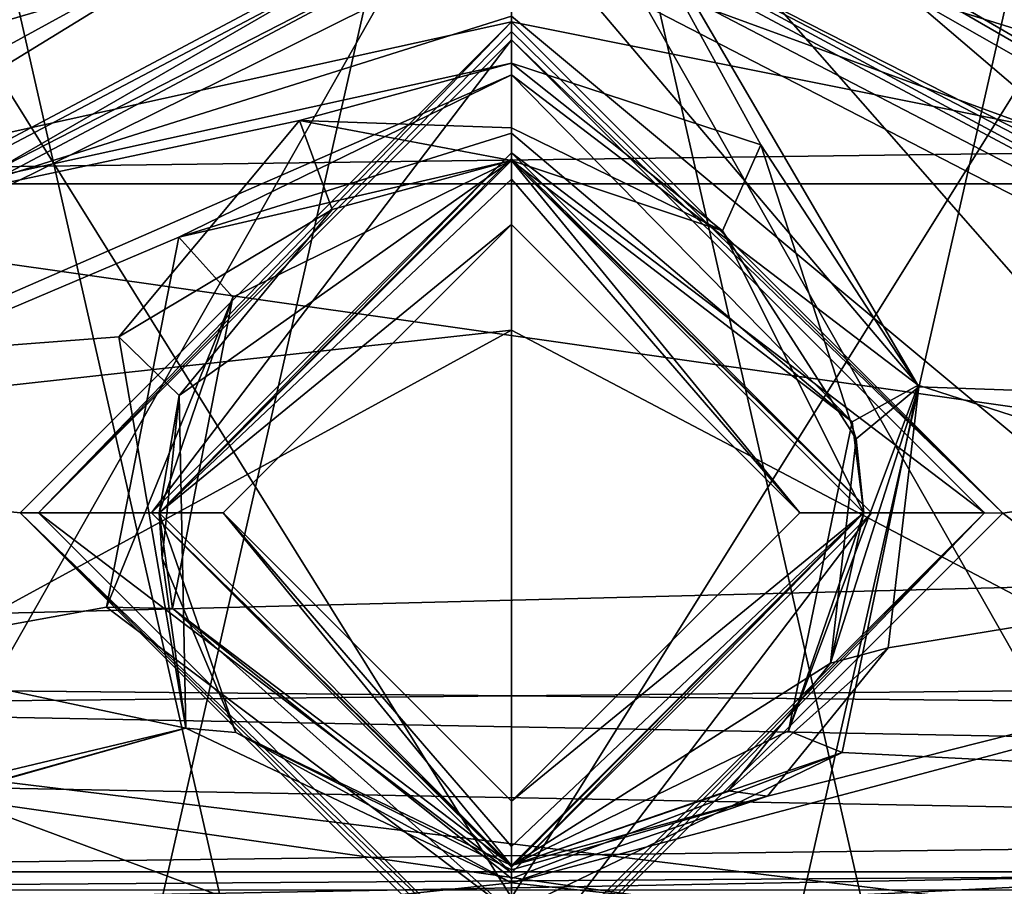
# Model space of a CAD drawing. Extents: x -250 to 250, y -697 to 625.
# Tile 56 of 256: x -1.92 to 1.92, y -515.21 to -511.83. Entities that reach past the tile are written whole.
import ezdxf

# ---------------------------------------------------------------- set-up
doc = ezdxf.new("R2010")
doc.units = 0
doc.header["$LTSCALE"] = 25.405557
for name, color, linetype in [('2135', 7, 'CONTINUOUS'), ('2136', 7, 'CONTINUOUS'), ('2139', 7, 'CONTINUOUS'), ('2140', 7, 'CONTINUOUS'), ('2157', 7, 'CONTINUOUS'), ('2158', 7, 'CONTINUOUS'), ('271', 7, 'CONTINUOUS'), ('3017', 7, 'CONTINUOUS'), ('3018', 7, 'CONTINUOUS'), ('3019', 7, 'CONTINUOUS'), ('3020', 7, 'CONTINUOUS'), ('3021', 7, 'CONTINUOUS'), ('3022', 7, 'CONTINUOUS'), ('3115', 7, 'CONTINUOUS'), ('3117', 7, 'CONTINUOUS'), ('3118', 7, 'CONTINUOUS'), ('3120', 7, 'CONTINUOUS'), ('3131', 7, 'CONTINUOUS'), ('3132', 7, 'CONTINUOUS'), ('3135', 7, 'CONTINUOUS'), ('3136', 7, 'CONTINUOUS'), ('3139', 7, 'CONTINUOUS'), ('3140', 7, 'CONTINUOUS'), ('3145', 7, 'CONTINUOUS'), ('3146', 7, 'CONTINUOUS'), ('3147', 7, 'CONTINUOUS'), ('3148', 7, 'CONTINUOUS'), ('3149', 7, 'CONTINUOUS'), ('3150', 7, 'CONTINUOUS'), ('3151', 7, 'CONTINUOUS'), ('3152', 7, 'CONTINUOUS'), ('3302', 7, 'CONTINUOUS'), ('3306', 7, 'CONTINUOUS'), ('4150', 7, 'CONTINUOUS'), ('4151', 7, 'CONTINUOUS'), ('4152', 7, 'CONTINUOUS'), ('4166', 7, 'CONTINUOUS'), ('4167', 7, 'CONTINUOUS'), ('4169', 7, 'CONTINUOUS'), ('4206', 7, 'CONTINUOUS'), ('4207', 7, 'CONTINUOUS'), ('4336', 7, 'CONTINUOUS'), ('4359', 7, 'CONTINUOUS'), ('4360', 7, 'CONTINUOUS'), ('4574', 7, 'CONTINUOUS'), ('4575', 7, 'CONTINUOUS'), ('4576', 7, 'CONTINUOUS'), ('4577', 7, 'CONTINUOUS'), ('4578', 7, 'CONTINUOUS'), ('4579', 7, 'CONTINUOUS'), ('4580', 7, 'CONTINUOUS'), ('4584', 7, 'CONTINUOUS'), ('4585', 7, 'CONTINUOUS'), ('4586', 7, 'CONTINUOUS'), ('4589', 7, 'CONTINUOUS'), ('4590', 7, 'CONTINUOUS'), ('4593', 7, 'CONTINUOUS'), ('4594', 7, 'CONTINUOUS'), ('4595', 7, 'CONTINUOUS'), ('4596', 7, 'CONTINUOUS'), ('4597', 7, 'CONTINUOUS'), ('4598', 7, 'CONTINUOUS'), ('4599', 7, 'CONTINUOUS'), ('4600', 7, 'CONTINUOUS')]:
    doc.layers.add(name, color=color, linetype=linetype)

msp = doc.modelspace()

# ---------------------------------------------------------------- linework, layer by layer
at = {"layer": '2135', "color": 7, "linetype": 'CONTINUOUS'}
for points in [[(0, -508.1417, 68.65), (-7.8221, -510.0353, 68.65), (-7.8925, -512.1658, 68.65), (0, -508.1417, 68.65)], [(7.4485, -509.6909, 68.65), (0, -508.1417, 68.65), (7.8626, -512.1308, 68.65), (7.4485, -509.6909, 68.65)]]:
    msp.add_3dface(points, dxfattribs=at)
at = {"layer": '2136', "color": 7, "linetype": 'CONTINUOUS'}
msp.add_3dface([(-7.8012, -511.2985, 15.65), (0, -510.4, 15.65), (-7.0573, -514.0053, 15.65), (-7.8012, -511.2985, 15.65)], dxfattribs=at)
at = {"layer": '2139', "color": 7, "linetype": 'CONTINUOUS'}
for points in [[(-5.9976, -514.471, 64.65), (0, -511.5, 64.65), (6.2044, -514.7012, 64.65), (-5.9976, -514.471, 64.65)], [(-5.9976, -514.471, 64.65), (6.2044, -514.7012, 64.65), (-0.0001, -517.9, 64.65), (-5.9976, -514.471, 64.65)], [(-3.6, -521.5, 64.65), (-5.9976, -514.471, 64.65), (-0.0001, -517.9, 64.65), (-3.6, -521.5, 64.65)], [(6.2044, -514.7012, 64.65), (9.9186, -522.1345, 64.65), (-0.0001, -517.9, 64.65), (6.2044, -514.7012, 64.65)]]:
    msp.add_3dface(points, dxfattribs=at)
at = {"layer": '2140', "color": 7, "linetype": 'CONTINUOUS'}
for points in [[(0, -510.5, 63.65), (-6.7332, -513.7936, 63.65), (0, -510.5, 54.25), (0, -510.5, 63.65)], [(0, -510.5, 54.25), (-6.7332, -513.7936, 63.65), (-1.6149, -510.6732, 53.6708), (0, -510.5, 54.25)], [(-1.6149, -510.6732, 53.6708), (-6.7332, -513.7936, 63.65), (-2.5672, -510.9409, 51.65), (-1.6149, -510.6732, 53.6708)]]:
    msp.add_3dface(points, dxfattribs=at)
at = {"layer": '2157', "color": 7, "linetype": 'CONTINUOUS'}
for points in [[(6.2044, -514.7012, 64.65), (0, -511.5, 64.65), (6.9564, -514.0421, 63.65), (6.2044, -514.7012, 64.65)], [(0, -511.5, 64.65), (4.0849, -511.6384, 63.65), (6.9564, -514.0421, 63.65), (0, -511.5, 64.65)]]:
    msp.add_3dface(points, dxfattribs=at)
at = {"layer": '2158', "color": 7, "linetype": 'CONTINUOUS'}
for points in [[(-5.9976, -514.471, 64.65), (-6.7332, -513.7936, 63.65), (0, -510.5, 63.65), (-5.9976, -514.471, 64.65)], [(-5.9976, -514.471, 64.65), (0, -510.5, 63.65), (0, -510.7929, 64.3571), (-5.9976, -514.471, 64.65)], [(0, -511.5, 64.65), (-5.9976, -514.471, 64.65), (0, -510.7929, 64.3571), (0, -511.5, 64.65)]]:
    msp.add_3dface(points, dxfattribs=at)
at = {"layer": '271', "color": 7, "linetype": 'CONTINUOUS'}
for points in [[(210, -506, -11), (210, -512.4656, -8.8992), (-210, -506, -11), (210, -506, -11)], [(-210, -506, -11), (210, -512.4656, -8.8992), (-210, -512.4656, -8.8992), (-210, -506, -11)], [(210, -512.4656, 8.8992), (210, -506, 11), (-210, -512.4656, 8.8992), (210, -512.4656, 8.8992)], [(210, -506, 11), (-210, -506, 11), (-210, -512.4656, 8.8992), (210, -506, 11)], [(210, -512.4656, -8.8992), (210, -516.4616, -3.3992), (-210, -512.4656, -8.8992), (210, -512.4656, -8.8992)], [(210, -516.4616, -3.3992), (-210, -516.4616, -3.3992), (-210, -512.4656, -8.8992), (210, -516.4616, -3.3992)], [(210, -516.4616, 3.3992), (210, -512.4656, 8.8992), (-210, -516.4616, 3.3992), (210, -516.4616, 3.3992)], [(210, -512.4656, 8.8992), (-210, -512.4656, 8.8992), (-210, -516.4616, 3.3992), (210, -512.4656, 8.8992)]]:
    msp.add_3dface(points, dxfattribs=at)
at = {"layer": '3017', "color": 7, "linetype": 'CONTINUOUS'}
for points in [[(-7.0573, -514.0053, 15.65), (0, -510.4, 15.65), (-6.9812, -514.0704, 15.75), (-7.0573, -514.0053, 15.65)], [(0, -510.4, 15.65), (-3.0574, -511.1287, 15.75), (-6.9812, -514.0704, 15.75), (0, -510.4, 15.65)]]:
    msp.add_3dface(points, dxfattribs=at)
at = {"layer": '3018', "color": 7, "linetype": 'CONTINUOUS'}
for points in [[(3.9906, -515.1381, 68.45), (0, -513.0366, 68.45), (-4.1233, -515.2892, 68.45), (3.9906, -515.1381, 68.45)], [(5.5868, -517.4529, 68.45), (3.9906, -515.1381, 68.45), (-4.1233, -515.2892, 68.45), (5.5868, -517.4529, 68.45)]]:
    msp.add_3dface(points, dxfattribs=at)
at = {"layer": '3019', "color": 7, "linetype": 'CONTINUOUS'}
for points in [[(0, -508.1417, 68.65), (-7.8925, -512.1658, 68.65), (0, -509.3664, 68.625), (0, -508.1417, 68.65)], [(-7.8925, -512.1658, 68.65), (0, -510.5891, 68.55), (0, -509.3664, 68.625), (-7.8925, -512.1658, 68.65)], [(0, -510.5891, 68.55), (-7.8925, -512.1658, 68.65), (-5.9789, -513.6932, 68.55), (0, -510.5891, 68.55)]]:
    msp.add_3dface(points, dxfattribs=at)
at = {"layer": '3020', "color": 7, "linetype": 'CONTINUOUS'}
for points in [[(7.8626, -512.1308, 68.65), (0, -508.1417, 68.65), (5.8122, -513.5034, 68.55), (7.8626, -512.1308, 68.65)], [(0, -508.1417, 68.65), (0, -509.3664, 68.625), (5.8122, -513.5034, 68.55), (0, -508.1417, 68.65)], [(0, -509.3664, 68.625), (0, -510.5891, 68.55), (5.8122, -513.5034, 68.55), (0, -509.3664, 68.625)]]:
    msp.add_3dface(points, dxfattribs=at)
at = {"layer": '3021', "color": 7, "linetype": 'CONTINUOUS'}
for points in [[(0, -510.5891, 68.55), (-5.9789, -513.6932, 68.55), (0, -511.8118, 68.475), (0, -510.5891, 68.55)], [(-5.9789, -513.6932, 68.55), (0, -513.0366, 68.45), (0, -511.8118, 68.475), (-5.9789, -513.6932, 68.55)], [(-4.1233, -515.2892, 68.45), (0, -513.0366, 68.45), (-5.9789, -513.6932, 68.55), (-4.1233, -515.2892, 68.45)]]:
    msp.add_3dface(points, dxfattribs=at)
at = {"layer": '3022', "color": 7, "linetype": 'CONTINUOUS'}
for points in [[(0, -510.5891, 68.55), (3.9906, -515.1381, 68.45), (5.8122, -513.5034, 68.55), (0, -510.5891, 68.55)], [(3.9906, -515.1381, 68.45), (0, -510.5891, 68.55), (0, -511.8118, 68.475), (3.9906, -515.1381, 68.45)], [(0, -513.0366, 68.45), (3.9906, -515.1381, 68.45), (0, -511.8118, 68.475), (0, -513.0366, 68.45)]]:
    msp.add_3dface(points, dxfattribs=at)
at = {"layer": '3115', "color": 7, "linetype": 'CONTINUOUS'}
for points in [[(-6.4706, -513.2598, -13.35), (0, -510.5, -13.35), (0, -511.8336, -13.35), (-6.4706, -513.2598, -13.35)], [(0, -510.5, -13.35), (6.2893, -513.0948, -13.35), (0, -511.8336, -13.35), (0, -510.5, -13.35)], [(-6.4706, -513.2598, -13.35), (0, -511.8336, -13.35), (-1.9164, -513.7496, -13.35), (-6.4706, -513.2598, -13.35)], [(0, -511.8336, -13.35), (6.2893, -513.0948, -13.35), (1.9164, -513.7504, -13.35), (0, -511.8336, -13.35)], [(6.2893, -513.0948, -13.35), (11.0442, -520.8628, -13.35), (1.9164, -513.7504, -13.35), (6.2893, -513.0948, -13.35)], [(-10.922, -520.4942, -13.35), (-6.4706, -513.2598, -13.35), (0, -515.6664, -13.35), (-10.922, -520.4942, -13.35)], [(0, -515.6664, -13.35), (-6.4706, -513.2598, -13.35), (-1.9164, -513.7496, -13.35), (0, -515.6664, -13.35)], [(1.9164, -513.7504, -13.35), (11.0442, -520.8628, -13.35), (0, -515.6664, -13.35), (1.9164, -513.7504, -13.35)]]:
    msp.add_3dface(points, dxfattribs=at)
at = {"layer": '3117', "color": 7, "linetype": 'CONTINUOUS'}
for points in [[(0, -510.25, -10.9212), (-6.6406, -513.0765, -13.1), (-6.9086, -513.3323, -9.1444), (0, -510.25, -10.9212)], [(0, -510.25, -13.1), (-6.6406, -513.0765, -13.1), (0, -510.25, -10.9212), (0, -510.25, -13.1)]]:
    msp.add_3dface(points, dxfattribs=at)
at = {"layer": '3118', "color": 7, "linetype": 'CONTINUOUS'}
for points in [[(0, -510.25, -13.1), (0, -510.25, -10.9212), (6.8766, -513.301, -9.1675), (0, -510.25, -13.1)], [(6.4558, -512.9083, -13.1), (0, -510.25, -13.1), (6.8766, -513.301, -9.1675), (6.4558, -512.9083, -13.1)]]:
    msp.add_3dface(points, dxfattribs=at)
at = {"layer": '3120', "color": 7, "linetype": 'CONTINUOUS'}
for points in [[(0, -510.5403, -10.4673), (-6.6276, -513.4509, -8.6967), (0, -511.9959, -9.6953), (0, -510.5403, -10.4673)], [(6.6128, -513.4367, -8.7077), (0, -510.5403, -10.4673), (1.5886, -513.2577, -8.8442), (6.6128, -513.4367, -8.7077)], [(1.5886, -513.2577, -8.8442), (0, -510.5403, -10.4673), (0.9732, -512.3143, -9.4978), (1.5886, -513.2577, -8.8442)], [(0.9732, -512.3143, -9.4978), (0, -510.5403, -10.4673), (0, -511.9959, -9.6953), (0.9732, -512.3143, -9.4978)], [(0, -511.9959, -9.6953), (-6.6276, -513.4509, -8.6967), (-0.8275, -512.2186, -9.5583), (0, -511.9959, -9.6953)], [(-0.8275, -512.2186, -9.5583), (-6.6276, -513.4509, -8.6967), (-1.5324, -513.0624, -8.9885), (-0.8275, -512.2186, -9.5583)], [(-1.5324, -513.0624, -8.9885), (-6.6276, -513.4509, -8.6967), (-1.2713, -514.5895, -7.7171), (-1.5324, -513.0624, -8.9885)], [(1.4699, -514.2757, -8.0073), (6.6128, -513.4367, -8.7077), (1.5886, -513.2577, -8.8442), (1.4699, -514.2757, -8.0073)], [(-6.6276, -513.4509, -8.6967), (-8.9874, -516.4339, -5.5994), (-1.2713, -514.5895, -7.7171), (-6.6276, -513.4509, -8.6967)], [(5.4521, -515.7743, -6.4516), (6.6128, -513.4367, -8.7077), (0, -515.1926, -7.1096), (5.4521, -515.7743, -6.4516)], [(0, -515.1926, -7.1096), (6.6128, -513.4367, -8.7077), (0.9985, -514.8553, -7.4579), (0, -515.1926, -7.1096)], [(0.9985, -514.8553, -7.4579), (6.6128, -513.4367, -8.7077), (1.4699, -514.2757, -8.0073), (0.9985, -514.8553, -7.4579)], [(-8.9874, -516.4339, -5.5994), (-5.5688, -515.7942, -6.4277), (-1.2713, -514.5895, -7.7171), (-8.9874, -516.4339, -5.5994)], [(-5.5688, -515.7942, -6.4277), (-5.4521, -515.7743, -6.4516), (-1.2713, -514.5895, -7.7171), (-5.5688, -515.7942, -6.4277)], [(-5.4521, -515.7743, -6.4516), (0, -515.1926, -7.1096), (-1.2713, -514.5895, -7.7171), (-5.4521, -515.7743, -6.4516)], [(-5.4521, -515.7743, -6.4516), (5.4521, -515.7743, -6.4516), (0, -515.1926, -7.1096), (-5.4521, -515.7743, -6.4516)]]:
    msp.add_3dface(points, dxfattribs=at)
at = {"layer": '3131', "color": 7, "linetype": 'CONTINUOUS'}
for points in [[(0, -512.375, -9.9094), (0, -512.375, -12.8086), (1.375, -513.75, -12.8086), (0, -512.375, -9.9094)], [(0.8235, -512.6489, -9.7086), (0, -512.375, -9.9094), (1.375, -513.75, -12.8086), (0.8235, -512.6489, -9.7086)], [(1.3442, -513.4605, -9.0441), (0.8235, -512.6489, -9.7086), (1.375, -513.75, -12.8086), (1.3442, -513.4605, -9.0441)], [(1.2438, -514.3362, -8.1932), (1.3442, -513.4605, -9.0441), (1.375, -513.75, -12.8086), (1.2438, -514.3362, -8.1932)], [(0, -515.125, -12.8086), (1.2438, -514.3362, -8.1932), (1.375, -513.75, -12.8086), (0, -515.125, -12.8086)], [(0.8449, -514.8348, -7.6347), (1.2438, -514.3362, -8.1932), (0, -515.125, -12.8086), (0.8449, -514.8348, -7.6347)], [(0, -515.125, -7.2806), (0.8449, -514.8348, -7.6347), (0, -515.125, -12.8086), (0, -515.125, -7.2806)]]:
    msp.add_3dface(points, dxfattribs=at)
at = {"layer": '3132', "color": 7, "linetype": 'CONTINUOUS'}
for points in [[(0, -512.375, -12.8086), (-1.2966, -513.2924, -9.1908), (-1.375, -513.75, -12.8086), (0, -512.375, -12.8086)], [(-1.2966, -513.2924, -9.1908), (0, -512.375, -12.8086), (-0.7002, -512.5666, -9.7701), (-1.2966, -513.2924, -9.1908)], [(0, -512.375, -12.8086), (0, -512.375, -9.9094), (-0.7002, -512.5666, -9.7701), (0, -512.375, -12.8086)], [(-1.2966, -513.2924, -9.1908), (-1.3636, -513.927, -8.6099), (-1.375, -513.75, -12.8086), (-1.2966, -513.2924, -9.1908)], [(0, -515.125, -7.2806), (0, -515.125, -12.8086), (-1.375, -513.75, -12.8086), (0, -515.125, -7.2806)], [(-1.0757, -514.6064, -7.8982), (0, -515.125, -7.2806), (-1.375, -513.75, -12.8086), (-1.0757, -514.6064, -7.8982)], [(-1.3636, -513.927, -8.6099), (-1.0757, -514.6064, -7.8982), (-1.375, -513.75, -12.8086), (-1.3636, -513.927, -8.6099)]]:
    msp.add_3dface(points, dxfattribs=at)
at = {"layer": '3135', "color": 7, "linetype": 'CONTINUOUS'}
for points in [[(6.8766, -513.301, -9.1675), (0, -510.25, -10.9212), (6.6128, -513.4367, -8.7077), (6.8766, -513.301, -9.1675)], [(6.6128, -513.4367, -8.7077), (0, -510.25, -10.9212), (0, -510.3288, -10.6518), (6.6128, -513.4367, -8.7077)], [(0, -510.5403, -10.4673), (6.6128, -513.4367, -8.7077), (0, -510.3288, -10.6518), (0, -510.5403, -10.4673)]]:
    msp.add_3dface(points, dxfattribs=at)
at = {"layer": '3136', "color": 7, "linetype": 'CONTINUOUS'}
for points in [[(0, -510.25, -10.9212), (-6.9086, -513.3323, -9.1444), (0, -510.3288, -10.6518), (0, -510.25, -10.9212)], [(-6.9086, -513.3323, -9.1444), (0, -510.5403, -10.4673), (0, -510.3288, -10.6518), (-6.9086, -513.3323, -9.1444)], [(-6.9086, -513.3323, -9.1444), (-6.6276, -513.4509, -8.6967), (0, -510.5403, -10.4673), (-6.9086, -513.3323, -9.1444)]]:
    msp.add_3dface(points, dxfattribs=at)
at = {"layer": '3139', "color": 7, "linetype": 'CONTINUOUS'}
for points in [[(0, -511.9043, -13.3207), (-1.4043, -513.75, -12.8793), (-1.8457, -513.75, -13.3207), (0, -511.9043, -13.3207)], [(0, -511.9043, -13.3207), (0, -512.3457, -12.8793), (-1.4043, -513.75, -12.8793), (0, -511.9043, -13.3207)], [(0, -515.1543, -12.8793), (0, -515.5957, -13.3207), (-1.8457, -513.75, -13.3207), (0, -515.1543, -12.8793)], [(-1.4043, -513.75, -12.8793), (0, -515.1543, -12.8793), (-1.8457, -513.75, -13.3207), (-1.4043, -513.75, -12.8793)]]:
    msp.add_3dface(points, dxfattribs=at)
at = {"layer": '3140', "color": 7, "linetype": 'CONTINUOUS'}
for points in [[(1.8457, -513.75, -13.3207), (0, -512.3457, -12.8793), (0, -511.9043, -13.3207), (1.8457, -513.75, -13.3207)], [(1.4043, -513.75, -12.8793), (0, -512.3457, -12.8793), (1.8457, -513.75, -13.3207), (1.4043, -513.75, -12.8793)], [(0, -515.1543, -12.8793), (1.4043, -513.75, -12.8793), (0, -515.5957, -13.3207), (0, -515.1543, -12.8793)], [(0, -515.5957, -13.3207), (1.4043, -513.75, -12.8793), (1.8457, -513.75, -13.3207), (0, -515.5957, -13.3207)]]:
    msp.add_3dface(points, dxfattribs=at)
at = {"layer": '3145', "color": 7, "linetype": 'CONTINUOUS'}
for points in [[(0.9732, -512.3143, -9.4978), (0, -511.9959, -9.6953), (0.8235, -512.6489, -9.7086), (0.9732, -512.3143, -9.4978)], [(0.8235, -512.6489, -9.7086), (0, -511.9959, -9.6953), (0, -512.2479, -9.6917), (0.8235, -512.6489, -9.7086)], [(0, -512.375, -9.9094), (0.8235, -512.6489, -9.7086), (0, -512.2479, -9.6917), (0, -512.375, -9.9094)], [(0.9732, -512.3143, -9.4978), (0.8235, -512.6489, -9.7086), (1.3442, -513.4605, -9.0441), (0.9732, -512.3143, -9.4978)], [(1.5886, -513.2577, -8.8442), (0.9732, -512.3143, -9.4978), (1.3442, -513.4605, -9.0441), (1.5886, -513.2577, -8.8442)], [(1.4699, -514.2757, -8.0073), (1.5886, -513.2577, -8.8442), (1.2438, -514.3362, -8.1932), (1.4699, -514.2757, -8.0073)], [(1.5886, -513.2577, -8.8442), (1.3442, -513.4605, -9.0441), (1.2438, -514.3362, -8.1932), (1.5886, -513.2577, -8.8442)], [(0.9985, -514.8553, -7.4579), (1.4699, -514.2757, -8.0073), (0.8449, -514.8348, -7.6347), (0.9985, -514.8553, -7.4579)], [(1.4699, -514.2757, -8.0073), (1.2438, -514.3362, -8.1932), (0.8449, -514.8348, -7.6347), (1.4699, -514.2757, -8.0073)], [(0.9985, -514.8553, -7.4579), (0.8449, -514.8348, -7.6347), (0, -515.125, -7.2806), (0.9985, -514.8553, -7.4579)], [(0, -515.1926, -7.1096), (0.9985, -514.8553, -7.4579), (0, -515.1425, -7.1886), (0, -515.1926, -7.1096)], [(0.9985, -514.8553, -7.4579), (0, -515.125, -7.2806), (0, -515.1425, -7.1886), (0.9985, -514.8553, -7.4579)]]:
    msp.add_3dface(points, dxfattribs=at)
at = {"layer": '3146', "color": 7, "linetype": 'CONTINUOUS'}
for points in [[(0, -511.9959, -9.6953), (-0.8275, -512.2186, -9.5583), (0, -512.2479, -9.6917), (0, -511.9959, -9.6953)], [(-0.8275, -512.2186, -9.5583), (-1.5324, -513.0624, -8.9885), (-0.7002, -512.5666, -9.7701), (-0.8275, -512.2186, -9.5583)], [(0, -512.375, -9.9094), (-0.8275, -512.2186, -9.5583), (-0.7002, -512.5666, -9.7701), (0, -512.375, -9.9094)], [(-0.8275, -512.2186, -9.5583), (0, -512.375, -9.9094), (0, -512.2479, -9.6917), (-0.8275, -512.2186, -9.5583)], [(-1.5324, -513.0624, -8.9885), (-1.2966, -513.2924, -9.1908), (-0.7002, -512.5666, -9.7701), (-1.5324, -513.0624, -8.9885)], [(-1.5324, -513.0624, -8.9885), (-1.2713, -514.5895, -7.7171), (-1.2966, -513.2924, -9.1908), (-1.5324, -513.0624, -8.9885)], [(-1.2713, -514.5895, -7.7171), (-1.3636, -513.927, -8.6099), (-1.2966, -513.2924, -9.1908), (-1.2713, -514.5895, -7.7171)], [(-1.2713, -514.5895, -7.7171), (-1.0757, -514.6064, -7.8982), (-1.3636, -513.927, -8.6099), (-1.2713, -514.5895, -7.7171)], [(-1.2713, -514.5895, -7.7171), (0, -515.1926, -7.1096), (-1.0757, -514.6064, -7.8982), (-1.2713, -514.5895, -7.7171)], [(-1.0757, -514.6064, -7.8982), (0, -515.1926, -7.1096), (0, -515.1425, -7.1886), (-1.0757, -514.6064, -7.8982)], [(0, -515.125, -7.2806), (-1.0757, -514.6064, -7.8982), (0, -515.1425, -7.1886), (0, -515.125, -7.2806)]]:
    msp.add_3dface(points, dxfattribs=at)
at = {"layer": '3147', "color": 7, "linetype": 'CONTINUOUS'}
for points in [[(0, -510.25, -13.1), (6.4558, -512.9083, -13.1), (0, -510.3232, -13.2768), (0, -510.25, -13.1)], [(6.4558, -512.9083, -13.1), (0, -510.5, -13.35), (0, -510.3232, -13.2768), (6.4558, -512.9083, -13.1)], [(6.2893, -513.0948, -13.35), (0, -510.5, -13.35), (6.4558, -512.9083, -13.1), (6.2893, -513.0948, -13.35)]]:
    msp.add_3dface(points, dxfattribs=at)
at = {"layer": '3148', "color": 7, "linetype": 'CONTINUOUS'}
for points in [[(-6.4706, -513.2598, -13.35), (-6.6406, -513.0765, -13.1), (0, -510.25, -13.1), (-6.4706, -513.2598, -13.35)], [(-6.4706, -513.2598, -13.35), (0, -510.25, -13.1), (0, -510.3232, -13.2768), (-6.4706, -513.2598, -13.35)], [(0, -510.5, -13.35), (-6.4706, -513.2598, -13.35), (0, -510.3232, -13.2768), (0, -510.5, -13.35)]]:
    msp.add_3dface(points, dxfattribs=at)
at = {"layer": '3149', "color": 7, "linetype": 'CONTINUOUS'}
for points in [[(0, -512.3457, -12.8793), (1.4043, -513.75, -12.8793), (0, -512.3674, -12.8468), (0, -512.3457, -12.8793)], [(1.4043, -513.75, -12.8793), (0, -512.375, -12.8086), (0, -512.3674, -12.8468), (1.4043, -513.75, -12.8793)], [(1.375, -513.75, -12.8086), (0, -512.375, -12.8086), (1.4043, -513.75, -12.8793), (1.375, -513.75, -12.8086)], [(0, -515.125, -12.8086), (1.375, -513.75, -12.8086), (0, -515.1326, -12.8468), (0, -515.125, -12.8086)], [(1.375, -513.75, -12.8086), (1.4043, -513.75, -12.8793), (0, -515.1543, -12.8793), (1.375, -513.75, -12.8086)], [(1.375, -513.75, -12.8086), (0, -515.1543, -12.8793), (0, -515.1326, -12.8468), (1.375, -513.75, -12.8086)]]:
    msp.add_3dface(points, dxfattribs=at)
at = {"layer": '3150', "color": 7, "linetype": 'CONTINUOUS'}
for points in [[(0, -512.3457, -12.8793), (-1.375, -513.75, -12.8086), (-1.4043, -513.75, -12.8793), (0, -512.3457, -12.8793)], [(-1.375, -513.75, -12.8086), (0, -512.3457, -12.8793), (0, -512.3674, -12.8468), (-1.375, -513.75, -12.8086)], [(0, -512.375, -12.8086), (-1.375, -513.75, -12.8086), (0, -512.3674, -12.8468), (0, -512.375, -12.8086)], [(-1.375, -513.75, -12.8086), (0, -515.125, -12.8086), (-1.4043, -513.75, -12.8793), (-1.375, -513.75, -12.8086)], [(-1.4043, -513.75, -12.8793), (0, -515.125, -12.8086), (0, -515.1326, -12.8468), (-1.4043, -513.75, -12.8793)], [(0, -515.1543, -12.8793), (-1.4043, -513.75, -12.8793), (0, -515.1326, -12.8468), (0, -515.1543, -12.8793)]]:
    msp.add_3dface(points, dxfattribs=at)
at = {"layer": '3151', "color": 7, "linetype": 'CONTINUOUS'}
for points in [[(0, -511.8336, -13.35), (1.9164, -513.7504, -13.35), (0, -511.8718, -13.3424), (0, -511.8336, -13.35)], [(1.9164, -513.7504, -13.35), (0, -511.9043, -13.3207), (0, -511.8718, -13.3424), (1.9164, -513.7504, -13.35)], [(1.9164, -513.7504, -13.35), (1.8457, -513.75, -13.3207), (0, -511.9043, -13.3207), (1.9164, -513.7504, -13.35)], [(1.9164, -513.7504, -13.35), (0, -515.6664, -13.35), (1.8457, -513.75, -13.3207), (1.9164, -513.7504, -13.35)], [(1.8457, -513.75, -13.3207), (0, -515.6664, -13.35), (0, -515.6282, -13.3424), (1.8457, -513.75, -13.3207)], [(0, -515.5957, -13.3207), (1.8457, -513.75, -13.3207), (0, -515.6282, -13.3424), (0, -515.5957, -13.3207)]]:
    msp.add_3dface(points, dxfattribs=at)
at = {"layer": '3152', "color": 7, "linetype": 'CONTINUOUS'}
for points in [[(-1.9164, -513.7496, -13.35), (0, -511.8336, -13.35), (-1.8457, -513.75, -13.3207), (-1.9164, -513.7496, -13.35)], [(-1.8457, -513.75, -13.3207), (0, -511.8336, -13.35), (0, -511.8718, -13.3424), (-1.8457, -513.75, -13.3207)], [(0, -511.9043, -13.3207), (-1.8457, -513.75, -13.3207), (0, -511.8718, -13.3424), (0, -511.9043, -13.3207)], [(0, -515.6664, -13.35), (-1.9164, -513.7496, -13.35), (0, -515.6282, -13.3424), (0, -515.6664, -13.35)], [(0, -515.5957, -13.3207), (-1.9164, -513.7496, -13.35), (-1.8457, -513.75, -13.3207), (0, -515.5957, -13.3207)], [(-1.9164, -513.7496, -13.35), (0, -515.5957, -13.3207), (0, -515.6282, -13.3424), (-1.9164, -513.7496, -13.35)]]:
    msp.add_3dface(points, dxfattribs=at)
at = {"layer": '3302', "color": 7, "linetype": 'CONTINUOUS'}
for points in [[(2.5, -509.25, 48.65), (0, -509.25, 51.15), (2.5, -520.25, 48.65), (2.5, -509.25, 48.65)], [(2.5, -520.25, 48.65), (0, -509.25, 51.15), (0, -520.25, 51.15), (2.5, -520.25, 48.65)], [(0, -509.25, 46.15), (2.5, -509.25, 48.65), (0, -520.25, 46.15), (0, -509.25, 46.15)], [(0, -520.25, 46.15), (2.5, -509.25, 48.65), (2.5, -520.25, 48.65), (0, -520.25, 46.15)]]:
    msp.add_3dface(points, dxfattribs=at)
at = {"layer": '3306', "color": 7, "linetype": 'CONTINUOUS'}
for points in [[(0, -520.25, 51.15), (0, -509.25, 51.15), (-2.5, -509.25, 48.65), (0, -520.25, 51.15)], [(0, -509.25, 46.15), (0, -520.25, 46.15), (-2.5, -520.25, 48.65), (0, -509.25, 46.15)], [(-2.5, -509.25, 48.65), (0, -509.25, 46.15), (-2.5, -520.25, 48.65), (-2.5, -509.25, 48.65)], [(0, -520.25, 51.15), (-2.5, -509.25, 48.65), (-2.5, -520.25, 48.65), (0, -520.25, 51.15)]]:
    msp.add_3dface(points, dxfattribs=at)
at = {"layer": '4150', "color": 7, "linetype": 'CONTINUOUS'}
for points in [[(0, -510.85, 58.15), (-7.0839, -514.7294, 58.15), (7.2935, -514.9969, 58.15), (0, -510.85, 58.15)], [(-7.0839, -514.7294, 58.15), (-5.1, -515.15, 58.15), (7.2935, -514.9969, 58.15), (-7.0839, -514.7294, 58.15)], [(-5.1, -515.15, 58.15), (5.1, -515.15, 58.15), (7.2935, -514.9969, 58.15), (-5.1, -515.15, 58.15)]]:
    msp.add_3dface(points, dxfattribs=at)
at = {"layer": '4151', "color": 7, "linetype": 'CONTINUOUS'}
msp.add_3dface([(0, -510.75, 11.2932), (3.7902, -511.7557, 58.05), (4.513, -512.194, 10.3735), (0, -510.75, 11.2932)], dxfattribs=at)
at = {"layer": '4152', "color": 7, "linetype": 'CONTINUOUS'}
for points in [[(0, -510.75, 46.05), (0, -510.75, 11.2932), (-4.6956, -512.3189, 10.2868), (0, -510.75, 46.05)], [(0, -510.75, 46.05), (-4.6956, -512.3189, 10.2868), (-2.5906, -511.2126, 48.1793), (0, -510.75, 46.05)]]:
    msp.add_3dface(points, dxfattribs=at)
at = {"layer": '4166', "color": 7, "linetype": 'CONTINUOUS'}
for points in [[(0, -515.25, 51.15), (-2.4998, -515.25, 48.65), (0, -510.85, 51.15), (0, -515.25, 51.15)], [(0, -510.85, 51.15), (-2.4998, -515.25, 48.65), (-1.9099, -511.1243, 50.2631), (0, -510.85, 51.15)], [(-2.4591, -511.307, 48.1994), (0, -515.25, 46.15), (0, -510.85, 46.15), (-2.4591, -511.307, 48.1994)], [(-1.9099, -511.1243, 50.2631), (-2.4998, -515.25, 48.65), (-2.4591, -511.307, 48.1994), (-1.9099, -511.1243, 50.2631)], [(-2.4998, -515.25, 48.65), (0, -515.25, 46.15), (-2.4591, -511.307, 48.1994), (-2.4998, -515.25, 48.65)]]:
    msp.add_3dface(points, dxfattribs=at)
at = {"layer": '4167', "color": 7, "linetype": 'CONTINUOUS'}
for points in [[(0, -510.85, 46.15), (0, -515.25, 46.15), (2.4998, -515.25, 48.65), (0, -510.85, 46.15)], [(0, -515.25, 51.15), (0, -510.85, 51.15), (2.4623, -511.3082, 49.0824), (0, -515.25, 51.15)], [(0, -510.85, 46.15), (2.4998, -515.25, 48.65), (1.8978, -511.1208, 47.0227), (0, -510.85, 46.15)], [(1.8978, -511.1208, 47.0227), (2.4998, -515.25, 48.65), (2.4623, -511.3082, 49.0824), (1.8978, -511.1208, 47.0227)], [(2.4998, -515.25, 48.65), (0, -515.25, 51.15), (2.4623, -511.3082, 49.0824), (2.4998, -515.25, 48.65)]]:
    msp.add_3dface(points, dxfattribs=at)
at = {"layer": '4169', "color": 7, "linetype": 'CONTINUOUS'}
for points in [[(0, -510.9821, 10.871), (4.2353, -512.3176, 9.9677), (-4.4044, -512.4312, 9.8856), (0, -510.9821, 10.871)], [(4.2353, -512.3176, 9.9677), (6.1461, -513.9332, 8.7108), (-4.4044, -512.4312, 9.8856), (4.2353, -512.3176, 9.9677)], [(-4.4044, -512.4312, 9.8856), (6.1461, -513.9332, 8.7108), (-6.4409, -514.2556, 8.4358), (-4.4044, -512.4312, 9.8856)], [(6.1461, -513.9332, 8.7108), (7.7436, -515.9847, 6.8018), (-6.4409, -514.2556, 8.4358), (6.1461, -513.9332, 8.7108)], [(-6.4409, -514.2556, 8.4358), (7.7436, -515.9847, 6.8018), (5.7084, -515.9847, 6.8018), (-6.4409, -514.2556, 8.4358)], [(-5.7084, -515.9847, 6.8018), (-6.4409, -514.2556, 8.4358), (5.7084, -515.9847, 6.8018), (-5.7084, -515.9847, 6.8018)]]:
    msp.add_3dface(points, dxfattribs=at)
at = {"layer": '4206', "color": 7, "linetype": 'CONTINUOUS'}
for points in [[(-4.6956, -512.3189, 10.2868), (0, -510.75, 11.2932), (-4.4044, -512.4312, 9.8856), (-4.6956, -512.3189, 10.2868)], [(-4.4044, -512.4312, 9.8856), (0, -510.75, 11.2932), (0, -510.8119, 11.0523), (-4.4044, -512.4312, 9.8856)], [(0, -510.9821, 10.871), (-4.4044, -512.4312, 9.8856), (0, -510.8119, 11.0523), (0, -510.9821, 10.871)]]:
    msp.add_3dface(points, dxfattribs=at)
at = {"layer": '4207', "color": 7, "linetype": 'CONTINUOUS'}
for points in [[(0, -510.75, 11.2932), (4.513, -512.194, 10.3735), (0, -510.8119, 11.0523), (0, -510.75, 11.2932)], [(4.513, -512.194, 10.3735), (0, -510.9821, 10.871), (0, -510.8119, 11.0523), (4.513, -512.194, 10.3735)], [(4.513, -512.194, 10.3735), (4.2353, -512.3176, 9.9677), (0, -510.9821, 10.871), (4.513, -512.194, 10.3735)]]:
    msp.add_3dface(points, dxfattribs=at)
at = {"layer": '4336', "color": 7, "linetype": 'CONTINUOUS'}
for points in [[(5.1, -515.15, 58.15), (-5.1, -515.15, 58.15), (-5.0293, -515.2207, 58.1207), (5.1, -515.15, 58.15)], [(5.0293, -515.2207, 58.1207), (5.1, -515.15, 58.15), (-5.0293, -515.2207, 58.1207), (5.0293, -515.2207, 58.1207)]]:
    msp.add_3dface(points, dxfattribs=at)
at = {"layer": '4359', "color": 7, "linetype": 'CONTINUOUS'}
msp.add_3dface([(-7.0839, -514.7294, 58.15), (0, -510.85, 58.15), (-3.7783, -511.7493, 58.05), (-7.0839, -514.7294, 58.15)], dxfattribs=at)
at = {"layer": '4360', "color": 7, "linetype": 'CONTINUOUS'}
for points in [[(7.2935, -514.9969, 58.15), (3.7902, -511.7557, 58.05), (0, -510.75, 58.05), (7.2935, -514.9969, 58.15)], [(7.2935, -514.9969, 58.15), (0, -510.75, 58.05), (0, -510.7793, 58.1207), (7.2935, -514.9969, 58.15)], [(0, -510.85, 58.15), (7.2935, -514.9969, 58.15), (0, -510.7793, 58.1207), (0, -510.85, 58.15)]]:
    msp.add_3dface(points, dxfattribs=at)
at = {"layer": '4574', "color": 7, "linetype": 'CONTINUOUS'}
for points in [[(0, -511.25, -13.35), (0, -510.5, -13.35), (-6.2882, -513.0938, -13.35), (0, -511.25, -13.35)], [(0, -510.5, -13.35), (0, -511.25, -13.35), (6.4695, -513.2588, -13.35), (0, -510.5, -13.35)], [(-7.5839, -515.6274, -13.35), (0, -511.25, -13.35), (-6.2882, -513.0938, -13.35), (-7.5839, -515.6274, -13.35)], [(0, -511.25, -13.35), (6.8625, -514.7407, -13.35), (6.4695, -513.2588, -13.35), (0, -511.25, -13.35)]]:
    msp.add_3dface(points, dxfattribs=at)
at = {"layer": '4575', "color": 7, "linetype": 'CONTINUOUS'}
msp.add_3dface([(-6.4546, -512.9072, -13.6), (0, -510.25, -13.6), (-4.9836, -511.7839, -14.224), (-6.4546, -512.9072, -13.6)], dxfattribs=at)
at = {"layer": '4576', "color": 7, "linetype": 'CONTINUOUS'}
for points in [[(0, -510.25, -14.1792), (0, -510.25, -13.6), (6.6395, -513.0755, -13.6), (0, -510.25, -14.1792)], [(0, -510.25, -14.1792), (6.6395, -513.0755, -13.6), (5.0364, -511.8181, -14.2249), (0, -510.25, -14.1792)]]:
    msp.add_3dface(points, dxfattribs=at)
at = {"layer": '4577', "color": 7, "linetype": 'CONTINUOUS'}
for points in [[(-5.7366, -512.5057, -14.4692), (0, -510.4095, -14.4123), (0, -522.5102, -17.4641), (-5.7366, -512.5057, -14.4692)], [(0, -522.5102, -17.4641), (0, -510.4095, -14.4123), (10.6982, -519.5447, -14.5588), (0, -522.5102, -17.4641)], [(10.6982, -519.5447, -14.5588), (0, -510.4095, -14.4123), (5.7886, -512.5464, -14.4701), (10.6982, -519.5447, -14.5588)], [(-8.3932, -515.2839, -14.5199), (-5.7366, -512.5057, -14.4692), (0, -522.5102, -17.4641), (-8.3932, -515.2839, -14.5199)]]:
    msp.add_3dface(points, dxfattribs=at)
at = {"layer": '4578', "color": 7, "linetype": 'CONTINUOUS'}
for points in [[(0, -511.25, -13.35), (-7.5839, -515.6274, -13.35), (0, -511.25, -13.5246), (0, -511.25, -13.35)], [(0, -511.25, -13.5246), (-7.5839, -515.6274, -13.35), (-7.109, -515.0265, -13.6624), (0, -511.25, -13.5246)]]:
    msp.add_3dface(points, dxfattribs=at)
at = {"layer": '4579', "color": 7, "linetype": 'CONTINUOUS'}
for points in [[(6.8625, -514.7407, -13.35), (0, -511.25, -13.35), (6.9939, -514.89, -13.6586), (6.8625, -514.7407, -13.35)], [(0, -511.25, -13.35), (0, -511.25, -13.5246), (6.9939, -514.89, -13.6586), (0, -511.25, -13.35)]]:
    msp.add_3dface(points, dxfattribs=at)
at = {"layer": '4580', "color": 7, "linetype": 'CONTINUOUS'}
for points in [[(0, -511.38, -13.7119), (-7.013, -515.1015, -13.8465), (0, -512.0409, -13.9535), (0, -511.38, -13.7119)], [(0, -511.38, -13.7119), (0, -512.0409, -13.9535), (1.5864, -513.2522, -14.3137), (0, -511.38, -13.7119)], [(0, -511.38, -13.7119), (1.5864, -513.2522, -14.3137), (6.8989, -514.966, -13.8427), (0, -511.38, -13.7119)], [(0, -512.0409, -13.9535), (-7.013, -515.1015, -13.8465), (-1.2981, -512.6739, -14.1378), (0, -512.0409, -13.9535)], [(-1.2981, -512.6739, -14.1378), (-7.013, -515.1015, -13.8465), (-1.5804, -514.1176, -14.59), (-1.2981, -512.6739, -14.1378)], [(1.5864, -513.2522, -14.3137), (1.2902, -514.6845, -14.7795), (6.8989, -514.966, -13.8427), (1.5864, -513.2522, -14.3137)], [(-1.5804, -514.1176, -14.59), (-7.013, -515.1015, -13.8465), (0, -515.3073, -14.9953), (-1.5804, -514.1176, -14.59)], [(1.2902, -514.6845, -14.7795), (0, -515.3073, -14.9953), (6.8989, -514.966, -13.8427), (1.2902, -514.6845, -14.7795)], [(6.8989, -514.966, -13.8427), (0, -515.3073, -14.9953), (9.9573, -520.35, -13.938), (6.8989, -514.966, -13.8427)], [(-7.013, -515.1015, -13.8465), (-10.2876, -521.3301, -13.948), (0, -515.3073, -14.9953), (-7.013, -515.1015, -13.8465)]]:
    msp.add_3dface(points, dxfattribs=at)
at = {"layer": '4584', "color": 7, "linetype": 'CONTINUOUS'}
for points in [[(0, -514.875, -9.35), (0, -512.625, -9.35), (-1.125, -513.75, -9.35), (0, -514.875, -9.35)], [(1.125, -513.75, -9.35), (0, -512.625, -9.35), (0, -514.875, -9.35), (1.125, -513.75, -9.35)]]:
    msp.add_3dface(points, dxfattribs=at)
at = {"layer": '4585', "color": 7, "linetype": 'CONTINUOUS'}
for points in [[(-1.375, -513.75, -9.6), (0, -512.375, -9.6), (-1.087, -512.9079, -13.9016), (-1.375, -513.75, -9.6)], [(-1.087, -512.9079, -13.9016), (0, -512.375, -9.6), (0, -512.375, -13.718), (-1.087, -512.9079, -13.9016)], [(-1.3233, -514.1234, -14.3517), (-1.375, -513.75, -9.6), (-1.087, -512.9079, -13.9016), (-1.3233, -514.1234, -14.3517)], [(0, -515.125, -9.6), (-1.375, -513.75, -9.6), (0, -515.125, -14.7546), (0, -515.125, -9.6)], [(0, -515.125, -14.7546), (-1.375, -513.75, -9.6), (-1.3233, -514.1234, -14.3517), (0, -515.125, -14.7546)]]:
    msp.add_3dface(points, dxfattribs=at)
at = {"layer": '4586', "color": 7, "linetype": 'CONTINUOUS'}
for points in [[(0, -512.375, -13.718), (0, -512.375, -9.6), (1.375, -513.75, -9.6), (0, -512.375, -13.718)], [(0, -512.375, -13.718), (1.375, -513.75, -9.6), (1.3283, -513.3948, -14.0767), (0, -512.375, -13.718)], [(1.3283, -513.3948, -14.0767), (1.375, -513.75, -9.6), (1.0803, -514.6006, -14.5401), (1.3283, -513.3948, -14.0767)], [(1.375, -513.75, -9.6), (0, -515.125, -9.6), (1.0803, -514.6006, -14.5401), (1.375, -513.75, -9.6)], [(0, -515.125, -9.6), (0, -515.125, -14.7546), (1.0803, -514.6006, -14.5401), (0, -515.125, -9.6)]]:
    msp.add_3dface(points, dxfattribs=at)
at = {"layer": '4589', "color": 7, "linetype": 'CONTINUOUS'}
for points in [[(1.5864, -513.2522, -14.3137), (0, -512.0409, -13.9535), (1.3283, -513.3948, -14.0767), (1.5864, -513.2522, -14.3137)], [(1.3283, -513.3948, -14.0767), (0, -512.0409, -13.9535), (0, -512.269, -13.9224), (1.3283, -513.3948, -14.0767)], [(0, -512.375, -13.718), (1.3283, -513.3948, -14.0767), (0, -512.269, -13.9224), (0, -512.375, -13.718)], [(1.2902, -514.6845, -14.7795), (1.5864, -513.2522, -14.3137), (1.0803, -514.6006, -14.5401), (1.2902, -514.6845, -14.7795)], [(1.5864, -513.2522, -14.3137), (1.3283, -513.3948, -14.0767), (1.0803, -514.6006, -14.5401), (1.5864, -513.2522, -14.3137)], [(0, -515.125, -14.7546), (1.2902, -514.6845, -14.7795), (1.0803, -514.6006, -14.5401), (0, -515.125, -14.7546)], [(0, -515.3073, -14.9953), (1.2902, -514.6845, -14.7795), (0, -515.1757, -14.9056), (0, -515.3073, -14.9953)], [(1.2902, -514.6845, -14.7795), (0, -515.125, -14.7546), (0, -515.1757, -14.9056), (1.2902, -514.6845, -14.7795)]]:
    msp.add_3dface(points, dxfattribs=at)
at = {"layer": '4590', "color": 7, "linetype": 'CONTINUOUS'}
for points in [[(0, -512.0409, -13.9535), (-1.2981, -512.6739, -14.1378), (0, -512.269, -13.9224), (0, -512.0409, -13.9535)], [(-1.2981, -512.6739, -14.1378), (0, -512.375, -13.718), (0, -512.269, -13.9224), (-1.2981, -512.6739, -14.1378)], [(-1.2981, -512.6739, -14.1378), (-1.087, -512.9079, -13.9016), (0, -512.375, -13.718), (-1.2981, -512.6739, -14.1378)], [(-1.2981, -512.6739, -14.1378), (-1.5804, -514.1176, -14.59), (-1.087, -512.9079, -13.9016), (-1.2981, -512.6739, -14.1378)], [(-1.5804, -514.1176, -14.59), (-1.3233, -514.1234, -14.3517), (-1.087, -512.9079, -13.9016), (-1.5804, -514.1176, -14.59)], [(-1.5804, -514.1176, -14.59), (0, -515.3073, -14.9953), (-1.3233, -514.1234, -14.3517), (-1.5804, -514.1176, -14.59)], [(-1.3233, -514.1234, -14.3517), (0, -515.3073, -14.9953), (0, -515.1757, -14.9056), (-1.3233, -514.1234, -14.3517)], [(0, -515.125, -14.7546), (-1.3233, -514.1234, -14.3517), (0, -515.1757, -14.9056), (0, -515.125, -14.7546)]]:
    msp.add_3dface(points, dxfattribs=at)
at = {"layer": '4593', "color": 7, "linetype": 'CONTINUOUS'}
for points in [[(0, -512.375, -9.6), (1.125, -513.75, -9.35), (1.375, -513.75, -9.6), (0, -512.375, -9.6)], [(1.125, -513.75, -9.35), (0, -512.375, -9.6), (0, -512.4482, -9.4232), (1.125, -513.75, -9.35)], [(0, -512.625, -9.35), (1.125, -513.75, -9.35), (0, -512.4482, -9.4232), (0, -512.625, -9.35)], [(1.125, -513.75, -9.35), (0, -514.875, -9.35), (1.375, -513.75, -9.6), (1.125, -513.75, -9.35)], [(1.375, -513.75, -9.6), (0, -514.875, -9.35), (0, -515.0518, -9.4232), (1.375, -513.75, -9.6)], [(0, -515.125, -9.6), (1.375, -513.75, -9.6), (0, -515.0518, -9.4232), (0, -515.125, -9.6)]]:
    msp.add_3dface(points, dxfattribs=at)
at = {"layer": '4594', "color": 7, "linetype": 'CONTINUOUS'}
for points in [[(0, -512.375, -9.6), (-1.375, -513.75, -9.6), (0, -512.4482, -9.4232), (0, -512.375, -9.6)], [(-1.375, -513.75, -9.6), (0, -512.625, -9.35), (0, -512.4482, -9.4232), (-1.375, -513.75, -9.6)], [(-1.125, -513.75, -9.35), (0, -512.625, -9.35), (-1.375, -513.75, -9.6), (-1.125, -513.75, -9.35)], [(-1.125, -513.75, -9.35), (-1.375, -513.75, -9.6), (0, -515.125, -9.6), (-1.125, -513.75, -9.35)], [(0, -514.875, -9.35), (-1.125, -513.75, -9.35), (0, -515.0518, -9.4232), (0, -514.875, -9.35)], [(-1.125, -513.75, -9.35), (0, -515.125, -9.6), (0, -515.0518, -9.4232), (-1.125, -513.75, -9.35)]]:
    msp.add_3dface(points, dxfattribs=at)
at = {"layer": '4595', "color": 7, "linetype": 'CONTINUOUS'}
for points in [[(0, -510.25, -13.6), (6.4695, -513.2588, -13.35), (6.6395, -513.0755, -13.6), (0, -510.25, -13.6)], [(6.4695, -513.2588, -13.35), (0, -510.25, -13.6), (0, -510.3232, -13.4232), (6.4695, -513.2588, -13.35)], [(0, -510.5, -13.35), (6.4695, -513.2588, -13.35), (0, -510.3232, -13.4232), (0, -510.5, -13.35)]]:
    msp.add_3dface(points, dxfattribs=at)
at = {"layer": '4596', "color": 7, "linetype": 'CONTINUOUS'}
for points in [[(0, -510.25, -13.6), (-6.4546, -512.9072, -13.6), (0, -510.3232, -13.4232), (0, -510.25, -13.6)], [(-6.4546, -512.9072, -13.6), (0, -510.5, -13.35), (0, -510.3232, -13.4232), (-6.4546, -512.9072, -13.6)], [(-6.2882, -513.0938, -13.35), (0, -510.5, -13.35), (-6.4546, -512.9072, -13.6), (-6.2882, -513.0938, -13.35)]]:
    msp.add_3dface(points, dxfattribs=at)
at = {"layer": '4597', "color": 7, "linetype": 'CONTINUOUS'}
msp.add_3dface([(0, -510.4095, -14.4123), (5.0364, -511.8181, -14.2249), (5.7886, -512.5464, -14.4701), (0, -510.4095, -14.4123)], dxfattribs=at)
at = {"layer": '4598', "color": 7, "linetype": 'CONTINUOUS'}
for points in [[(-4.9836, -511.7839, -14.224), (0, -510.25, -14.1792), (-5.7366, -512.5057, -14.4692), (-4.9836, -511.7839, -14.224)], [(-5.7366, -512.5057, -14.4692), (0, -510.25, -14.1792), (0, -510.2937, -14.3204), (-5.7366, -512.5057, -14.4692)], [(0, -510.4095, -14.4123), (-5.7366, -512.5057, -14.4692), (0, -510.2937, -14.3204), (0, -510.4095, -14.4123)]]:
    msp.add_3dface(points, dxfattribs=at)
at = {"layer": '4599', "color": 7, "linetype": 'CONTINUOUS'}
for points in [[(0, -511.25, -13.5246), (-7.109, -515.0265, -13.6624), (0, -511.2857, -13.6386), (0, -511.25, -13.5246)], [(-7.109, -515.0265, -13.6624), (0, -511.38, -13.7119), (0, -511.2857, -13.6386), (-7.109, -515.0265, -13.6624)], [(-7.109, -515.0265, -13.6624), (-7.013, -515.1015, -13.8465), (0, -511.38, -13.7119), (-7.109, -515.0265, -13.6624)]]:
    msp.add_3dface(points, dxfattribs=at)
at = {"layer": '4600', "color": 7, "linetype": 'CONTINUOUS'}
for points in [[(6.9939, -514.89, -13.6586), (0, -511.25, -13.5246), (6.8989, -514.966, -13.8427), (6.9939, -514.89, -13.6586)], [(6.8989, -514.966, -13.8427), (0, -511.25, -13.5246), (0, -511.2857, -13.6386), (6.8989, -514.966, -13.8427)], [(0, -511.38, -13.7119), (6.8989, -514.966, -13.8427), (0, -511.2857, -13.6386), (0, -511.38, -13.7119)]]:
    msp.add_3dface(points, dxfattribs=at)

doc.saveas('drawing.dxf')
